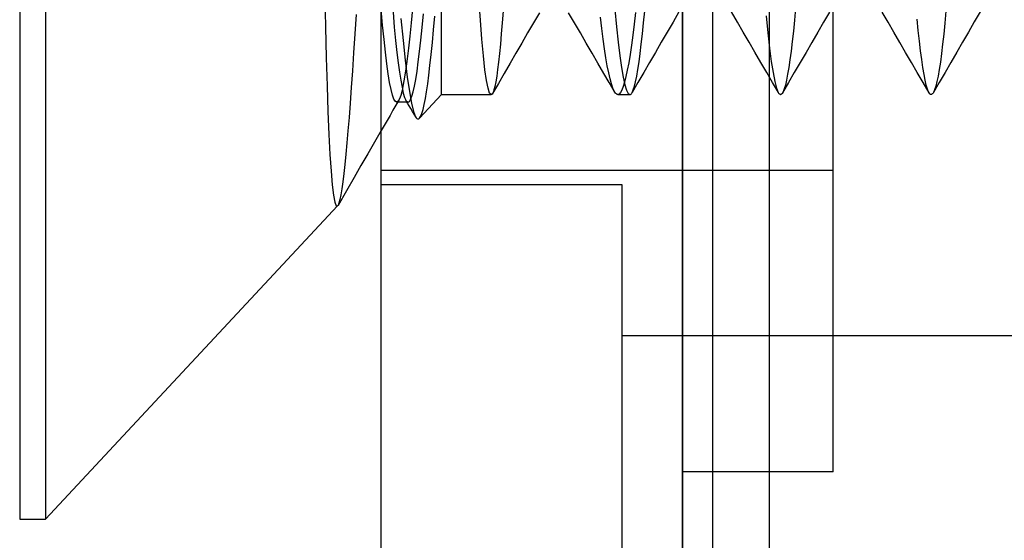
# Model space of a CAD drawing. Header units: millimetres. Extents: x -1 to 50, y 0 to 191.
# Tile 12 of 146: x -1.2 to 2.07, y 24.22 to 25.95. Entities that reach past the tile are written whole.
import ezdxf

# ---------------------------------------------------------------- set-up
doc = ezdxf.new("R2010")
doc.units = ezdxf.units.MM
doc.layers.add('MAIN-1', color=7, linetype='Continuous')
doc.layers.add('MAIN-2', color=7, linetype='Continuous')

msp = doc.modelspace()

# ---------------------------------------------------------------- linework, layer by layer
at = {"layer": 'MAIN-1'}
for p, q in [((0, 0), (0, 187.5)), ((1, 187.5), (1, 0)), ((-1.2, 28.29), (-1.2, 24.29)), ((-1.1148, 28.29), (-1.1148, 24.29)), ((-0.1872, 26.0354), (-0.1851, 25.9248)), ((-0.1851, 25.9248), (-0.1827, 25.8224)), ((-0.1827, 25.8224), (-0.1801, 25.7287)), ((-0.1801, 25.7287), (-0.1772, 25.6438)), ((-0.1772, 25.6438), (-0.174, 25.5679)), ((-0.174, 25.5679), (-0.1706, 25.5015)), ((0, 25.5807), (-0.0225, 25.5418)), ((-0.0225, 25.5418), (-0.0449, 25.5029)), ((-0.1706, 25.5015), (-0.1668, 25.4454)), ((-0.0449, 25.5029), (-0.0674, 25.4641)), ((-0.0674, 25.4641), (-0.0898, 25.4252)), ((-0.1668, 25.4454), (-0.1629, 25.4)), ((-0.0898, 25.4252), (-0.1158, 25.3801)), ((-0.1629, 25.4), (-0.1587, 25.3656)), ((-0.1587, 25.3656), (-0.1543, 25.3423)), ((-0.1158, 25.3801), (-0.1435, 25.3323)), ((-1.1148, 24.29), (-0.145, 25.3301)), ((-0.1543, 25.3423), (-0.1498, 25.3305)), ((-0.1498, 25.3305), (-0.145, 25.3301)), ((-0.1447, 25.3304), (-0.145, 25.3301)), ((-0.1444, 25.3307), (-0.1447, 25.3304)), ((-0.1442, 25.3311), (-0.1444, 25.3307)), ((-0.1439, 25.3314), (-0.1442, 25.3311)), ((-0.1437, 25.3318), (-0.1439, 25.3314)), ((-0.1434, 25.3323), (-0.1437, 25.3318)), ((-1.2, 24.29), (-1.1148, 24.29))]:
    msp.add_line(p, q, dxfattribs=at)
at = {"layer": 'MAIN-2'}
for p, q in [((1, 0), (1, 187.5)), ((1, 0), (1, 187.5)), ((1.1, 23.45), (1.1, 167.05)), ((1.288, 23.45), (1.288, 167.05)), ((-1.1148, 30.11), (-1.1148, 24.29)), ((0.2, 25.7), (0.2, 28.6567)), ((1.5, 24.4475), (1.5, 28.4475)), ((0.2, 25.7), (0.2, 26.2805)), ((0.329, 25.9473), (0.324, 26.0196)), ((0.0046, 25.9307), (0, 25.9828)), ((0.1033, 25.9845), (0.099, 25.9378)), ((0.7753, 25.9827), (0.7808, 25.9251)), ((1.375, 25.9866), (1.3714, 25.9469)), ((-0.0838, 25.966), (-0.0879, 25.9012)), ((0.039, 25.9732), (0.0433, 25.9242)), ((0.0654, 25.9529), (0.0724, 25.8794)), ((0.1357, 25.9226), (0.1399, 25.9676)), ((0.1734, 25.915), (0.1772, 25.9603)), ((0.334, 25.8837), (0.329, 25.9473)), ((0.4046, 25.9774), (0.4015, 25.9378)), ((0.5246, 25.9716), (0.5051, 25.938)), ((0.6413, 25.938), (0.6218, 25.9715)), ((0.7318, 25.9194), (0.7271, 25.9573)), ((0.8432, 25.9723), (0.8388, 25.9335)), ((0.8705, 25.938), (0.8742, 25.9775)), ((0.9878, 25.9742), (0.9683, 25.9407)), ((1.1818, 25.9409), (1.1623, 25.9745)), ((1.2773, 25.9619), (1.2829, 25.9047)), ((1.3714, 25.9469), (1.3677, 25.9101)), ((1.4876, 25.9741), (1.4681, 25.9406)), ((1.6818, 25.9405), (1.6624, 25.974)), ((1.7819, 25.9126), (1.7782, 25.9503)), ((1.8739, 25.9769), (1.8702, 25.9374)), ((1.9877, 25.9746), (1.9682, 25.9411)), ((0.0092, 25.8833), (0.0046, 25.9307)), ((0.0433, 25.9242), (0.0477, 25.8796)), ((0.099, 25.9378), (0.0947, 25.8945)), ((0.1314, 25.881), (0.1357, 25.9226)), ((0.1695, 25.8725), (0.1734, 25.915)), ((0.4015, 25.9378), (0.3984, 25.9012)), ((0.5051, 25.938), (0.4857, 25.9045)), ((0.6608, 25.9045), (0.6413, 25.938)), ((0.7364, 25.8842), (0.7318, 25.9194)), ((0.7808, 25.9251), (0.7863, 25.8738)), ((0.8388, 25.9335), (0.8345, 25.8974)), ((0.8667, 25.9014), (0.8705, 25.938)), ((0.9683, 25.9407), (0.9488, 25.9071)), ((1.2013, 25.9074), (1.1818, 25.9409)), ((1.4681, 25.9406), (1.4486, 25.907)), ((1.7013, 25.9069), (1.6818, 25.9405)), ((1.8702, 25.9374), (1.8665, 25.9008)), ((1.9682, 25.9411), (1.9487, 25.9075)), ((-0.0879, 25.9012), (-0.0919, 25.8388)), ((0.0137, 25.8404), (0.0092, 25.8833)), ((0.0947, 25.8945), (0.0904, 25.8546)), ((0.1271, 25.8428), (0.1314, 25.881)), ((0.339, 25.8285), (0.334, 25.8837)), ((0.3984, 25.9012), (0.3954, 25.8673)), ((0.4857, 25.9045), (0.4663, 25.871)), ((0.6803, 25.871), (0.6608, 25.9045)), ((0.741, 25.8519), (0.7364, 25.8842)), ((0.8345, 25.8974), (0.83, 25.8641)), ((0.863, 25.8675), (0.8667, 25.9014)), ((0.9488, 25.9071), (0.9293, 25.8736)), ((1.2208, 25.8739), (1.2013, 25.9074)), ((1.2829, 25.9047), (1.2886, 25.8539)), ((1.3677, 25.9101), (1.364, 25.8759)), ((1.4486, 25.907), (1.4291, 25.8734)), ((1.7208, 25.8734), (1.7013, 25.9069)), ((1.7857, 25.8777), (1.7819, 25.9126)), ((1.8665, 25.9008), (1.8629, 25.867)), ((1.9487, 25.9075), (1.9293, 25.874)), ((0.0477, 25.8796), (0.0519, 25.8401)), ((0.0724, 25.8794), (0.0792, 25.8148)), ((0.0904, 25.8546), (0.0861, 25.8184)), ((0.1656, 25.8331), (0.1695, 25.8725)), ((0.3954, 25.8673), (0.3923, 25.8361)), ((0.4663, 25.871), (0.4468, 25.8375)), ((0.6998, 25.8375), (0.6803, 25.871)), ((0.7456, 25.8225), (0.741, 25.8519)), ((0.7863, 25.8738), (0.7918, 25.8287)), ((0.83, 25.8641), (0.8256, 25.8334)), ((0.8592, 25.8364), (0.863, 25.8675)), ((0.9293, 25.8736), (0.9098, 25.84)), ((1.2402, 25.8403), (1.2208, 25.8739)), ((1.2886, 25.8539), (1.2943, 25.81)), ((1.364, 25.8759), (1.3602, 25.8445)), ((1.4291, 25.8734), (1.4096, 25.8399)), ((1.7402, 25.8399), (1.7208, 25.8734)), ((1.7896, 25.8456), (1.7857, 25.8777)), ((1.8629, 25.867), (1.8592, 25.836)), ((1.9293, 25.874), (1.9098, 25.8404)), ((-0.0919, 25.8388), (-0.0959, 25.7793)), ((0.0183, 25.8022), (0.0137, 25.8404)), ((0.0519, 25.8401), (0.056, 25.8053)), ((0.0792, 25.8148), (0.0862, 25.7583)), ((0.0861, 25.8184), (0.0818, 25.786)), ((0.1229, 25.8082), (0.1271, 25.8428)), ((0.1617, 25.7971), (0.1656, 25.8331)), ((0.3442, 25.7827), (0.339, 25.8285)), ((0.3923, 25.8361), (0.3892, 25.808)), ((0.4468, 25.8375), (0.4274, 25.804)), ((0.7192, 25.804), (0.6998, 25.8375)), ((0.7502, 25.796), (0.7456, 25.8225)), ((0.7918, 25.8287), (0.7973, 25.79)), ((0.8256, 25.8334), (0.8211, 25.8057)), ((0.8554, 25.8082), (0.8592, 25.8364)), ((0.9098, 25.84), (0.8905, 25.8066)), ((1.2597, 25.8068), (1.2402, 25.8403)), ((1.3564, 25.8157), (1.3526, 25.79)), ((1.3602, 25.8445), (1.3564, 25.8157)), ((1.4096, 25.8399), (1.3902, 25.8064)), ((1.7596, 25.8065), (1.7402, 25.8399)), ((1.7935, 25.8163), (1.7896, 25.8456)), ((1.7974, 25.7901), (1.7935, 25.8163)), ((1.8592, 25.836), (1.8554, 25.808)), ((1.9098, 25.8404), (1.8904, 25.807)), ((0.023, 25.7688), (0.0183, 25.8022)), ((0.056, 25.8053), (0.0602, 25.7746)), ((0.0818, 25.786), (0.0774, 25.7576)), ((0.1186, 25.7774), (0.1229, 25.8082)), ((0.1579, 25.7647), (0.1617, 25.7971)), ((0.3493, 25.7466), (0.3442, 25.7827)), ((0.3862, 25.7829), (0.3831, 25.761)), ((0.3892, 25.808), (0.3862, 25.7829)), ((0.4274, 25.804), (0.408, 25.7705)), ((0.7387, 25.7705), (0.7192, 25.804)), ((0.7548, 25.7727), (0.7502, 25.796)), ((0.7973, 25.79), (0.8028, 25.7579)), ((0.8211, 25.8057), (0.8166, 25.781)), ((0.8478, 25.7614), (0.8516, 25.7832)), ((0.8516, 25.7832), (0.8554, 25.8082)), ((0.8905, 25.8066), (0.8711, 25.7732)), ((1.2791, 25.7733), (1.2597, 25.8068)), ((1.2943, 25.81), (1.3001, 25.7731)), ((1.3526, 25.79), (1.3487, 25.7673)), ((1.3902, 25.8064), (1.3708, 25.773)), ((1.779, 25.773), (1.7596, 25.8065)), ((1.8012, 25.7672), (1.7974, 25.7901)), ((1.8517, 25.7831), (1.8479, 25.7614)), ((1.8554, 25.808), (1.8517, 25.7831)), ((1.8904, 25.807), (1.871, 25.7736)), ((-0.0959, 25.7793), (-0.0998, 25.7234)), ((0.0276, 25.7401), (0.023, 25.7688)), ((0.0602, 25.7746), (0.0645, 25.7476)), ((0.0774, 25.7576), (0.0731, 25.7333)), ((0.0862, 25.7583), (0.0932, 25.7098)), ((0.1102, 25.7277), (0.1144, 25.7505)), ((0.1144, 25.7505), (0.1186, 25.7774)), ((0.1541, 25.7356), (0.1579, 25.7647)), ((0.3831, 25.761), (0.3801, 25.7424)), ((0.408, 25.7705), (0.3888, 25.7373)), ((0.7565, 25.74), (0.7387, 25.7705)), ((0.7594, 25.7525), (0.7548, 25.7727)), ((0.764, 25.7355), (0.7594, 25.7525)), ((0.8028, 25.7579), (0.8084, 25.7327)), ((0.8121, 25.7596), (0.8076, 25.7415)), ((0.8166, 25.781), (0.8121, 25.7596)), ((0.8441, 25.7428), (0.8478, 25.7614)), ((0.8711, 25.7732), (0.8517, 25.7398)), ((1.2985, 25.7398), (1.2791, 25.7733)), ((1.3001, 25.7731), (1.3059, 25.7437)), ((1.3487, 25.7673), (1.3449, 25.7478)), ((1.3708, 25.773), (1.3514, 25.7396)), ((1.7984, 25.7396), (1.779, 25.773)), ((1.805, 25.7475), (1.8012, 25.7672)), ((1.8479, 25.7614), (1.844, 25.743)), ((1.871, 25.7736), (1.8516, 25.7401)), ((-0.0998, 25.7234), (-0.1035, 25.6716)), ((0.0323, 25.7164), (0.0276, 25.7401)), ((0.0645, 25.7476), (0.0688, 25.7243)), ((0.0688, 25.7243), (0.0732, 25.7052)), ((0.0731, 25.7333), (0.0689, 25.7132)), ((0.106, 25.7089), (0.1102, 25.7277)), ((0.1503, 25.7096), (0.1541, 25.7356)), ((0.3546, 25.7208), (0.3493, 25.7466)), ((0.3597, 25.7052), (0.3546, 25.7208)), ((0.3888, 25.7373), (0.3696, 25.7041)), ((0.377, 25.7272), (0.374, 25.7153)), ((0.3801, 25.7424), (0.377, 25.7272)), ((0.7742, 25.7094), (0.7565, 25.74)), ((0.7685, 25.7218), (0.764, 25.7355)), ((0.7731, 25.7114), (0.7685, 25.7218)), ((0.8031, 25.7266), (0.7986, 25.715)), ((0.8076, 25.7415), (0.8031, 25.7266)), ((0.8084, 25.7327), (0.8139, 25.7146)), ((0.8517, 25.7398), (0.8323, 25.7064)), ((0.8365, 25.7157), (0.8403, 25.7276)), ((0.8403, 25.7276), (0.8441, 25.7428)), ((1.318, 25.7064), (1.2985, 25.7398)), ((1.3059, 25.7437), (1.3117, 25.7218)), ((1.3117, 25.7218), (1.3174, 25.7074)), ((1.3514, 25.7396), (1.3321, 25.7062)), ((1.3374, 25.7188), (1.3337, 25.7093)), ((1.3411, 25.7317), (1.3374, 25.7188)), ((1.3449, 25.7478), (1.3411, 25.7317)), ((1.8178, 25.7062), (1.7984, 25.7396)), ((1.8088, 25.7311), (1.805, 25.7475)), ((1.8126, 25.7182), (1.8088, 25.7311)), ((1.8164, 25.7088), (1.8126, 25.7182)), ((1.8516, 25.7401), (1.8322, 25.7067)), ((1.8402, 25.7278), (1.8364, 25.7159)), ((1.844, 25.743), (1.8402, 25.7278)), ((0.037, 25.6981), (0.0323, 25.7164)), ((0.0416, 25.6852), (0.037, 25.6981)), ((0.0463, 25.6776), (0.0416, 25.6852)), ((0.0603, 25.6857), (0.0561, 25.6783)), ((0.0646, 25.6973), (0.0603, 25.6857)), ((0.0689, 25.7132), (0.0646, 25.6973)), ((0.0732, 25.7052), (0.0775, 25.6907)), ((0.0775, 25.6907), (0.0818, 25.681)), ((0.0932, 25.7098), (0.1003, 25.671)), ((0.0975, 25.6837), (0.1017, 25.6943)), ((0.1017, 25.6943), (0.106, 25.7089)), ((0.1268, 25.6215), (0.2, 25.7)), ((0.1425, 25.6667), (0.1464, 25.6866)), ((0.1464, 25.6866), (0.1503, 25.7096)), ((0.2, 25.7), (0.3649, 25.7)), ((0.3649, 25.7), (0.3597, 25.7052)), ((0.3654, 25.7001), (0.3649, 25.7)), ((0.3659, 25.7002), (0.3654, 25.7001)), ((0.3664, 25.7004), (0.3659, 25.7002)), ((0.3669, 25.7008), (0.3664, 25.7004)), ((0.3674, 25.7012), (0.3669, 25.7008)), ((0.368, 25.7017), (0.3674, 25.7012)), ((0.371, 25.7068), (0.368, 25.7017)), ((0.374, 25.7153), (0.371, 25.7068)), ((0.7777, 25.7044), (0.7731, 25.7114)), ((0.7789, 25.7031), (0.7777, 25.7044)), ((0.7801, 25.702), (0.7789, 25.7031)), ((0.7814, 25.7011), (0.7801, 25.702)), ((0.7826, 25.7005), (0.7814, 25.7011)), ((0.7838, 25.7001), (0.7826, 25.7005)), ((0.7851, 25.7), (0.7838, 25.7001)), ((0.7896, 25.7017), (0.7851, 25.7)), ((0.7851, 25.7), (0.8249, 25.7)), ((0.7941, 25.7067), (0.7896, 25.7017)), ((0.7986, 25.715), (0.7941, 25.7067)), ((0.8139, 25.7146), (0.8193, 25.7037)), ((0.8193, 25.7037), (0.8249, 25.7)), ((0.8249, 25.7), (0.8262, 25.7002)), ((0.8262, 25.7002), (0.8275, 25.7008)), ((0.8275, 25.7008), (0.8288, 25.7018)), ((0.8288, 25.7018), (0.8301, 25.7032)), ((0.8301, 25.7032), (0.8314, 25.705)), ((0.8314, 25.705), (0.8327, 25.7071)), ((0.8327, 25.7071), (0.8365, 25.7157)), ((1.3174, 25.7074), (1.3186, 25.7052)), ((1.3186, 25.7052), (1.3199, 25.7034)), ((1.3199, 25.7034), (1.3212, 25.702)), ((1.3212, 25.702), (1.3225, 25.7009)), ((1.3225, 25.7009), (1.3238, 25.7003)), ((1.3238, 25.7003), (1.3251, 25.7001)), ((1.3259, 25.7002), (1.3251, 25.7001)), ((1.3267, 25.7004), (1.3259, 25.7002)), ((1.3276, 25.7009), (1.3267, 25.7004)), ((1.3284, 25.7015), (1.3276, 25.7009)), ((1.3292, 25.7022), (1.3284, 25.7015)), ((1.3301, 25.7032), (1.3292, 25.7022)), ((1.3337, 25.7093), (1.3301, 25.7032)), ((1.8201, 25.7028), (1.8164, 25.7088)), ((1.8209, 25.702), (1.8201, 25.7028)), ((1.8217, 25.7014), (1.8209, 25.702)), ((1.8225, 25.7008), (1.8217, 25.7014)), ((1.8233, 25.7005), (1.8225, 25.7008)), ((1.8241, 25.7003), (1.8233, 25.7005)), ((1.8249, 25.7002), (1.8241, 25.7003)), ((1.8261, 25.7004), (1.8249, 25.7002)), ((1.8274, 25.7011), (1.8261, 25.7004)), ((1.8287, 25.702), (1.8274, 25.7011)), ((1.83, 25.7034), (1.8287, 25.702)), ((1.8313, 25.7052), (1.83, 25.7034)), ((1.8326, 25.7073), (1.8313, 25.7052)), ((1.8364, 25.7159), (1.8326, 25.7073)), ((-0.1035, 25.6716), (-0.1071, 25.6239)), ((0.0485, 25.6647), (0.0388, 25.6479)), ((0.0509, 25.6751), (0.0463, 25.6776)), ((0.0582, 25.6815), (0.0485, 25.6647)), ((0.0511, 25.6751), (0.0509, 25.6751)), ((0.089, 25.6751), (0.0509, 25.6751)), ((0.0512, 25.6751), (0.0511, 25.6751)), ((0.0514, 25.6751), (0.0512, 25.6751)), ((0.0515, 25.6752), (0.0514, 25.6751)), ((0.0517, 25.6752), (0.0515, 25.6752)), ((0.0518, 25.6752), (0.0517, 25.6752)), ((0.0561, 25.6783), (0.0518, 25.6752)), ((0.0818, 25.681), (0.083, 25.6792)), ((0.0873, 25.6719), (0.0819, 25.6811)), ((0.083, 25.6792), (0.0842, 25.6777)), ((0.0842, 25.6777), (0.0854, 25.6765)), ((0.0854, 25.6765), (0.0866, 25.6757)), ((0.0866, 25.6757), (0.0878, 25.6752)), ((0.0927, 25.6626), (0.0873, 25.6719)), ((0.0878, 25.6752), (0.089, 25.6751)), ((0.089, 25.6751), (0.0932, 25.6773)), ((0.0981, 25.6533), (0.0927, 25.6626)), ((0.0932, 25.6773), (0.0975, 25.6837)), ((0.1035, 25.6441), (0.0981, 25.6533)), ((0.1003, 25.671), (0.1072, 25.6433)), ((0.1386, 25.6502), (0.1425, 25.6667)), ((-0.1071, 25.6239), (-0.1106, 25.58)), ((0.0291, 25.6311), (0.0194, 25.6143)), ((0.0388, 25.6479), (0.0291, 25.6311)), ((0.1089, 25.6348), (0.1035, 25.6441)), ((0.1072, 25.6433), (0.114, 25.6262)), ((0.1143, 25.6256), (0.1089, 25.6348)), ((0.114, 25.6262), (0.1162, 25.6228)), ((0.1162, 25.6228), (0.1183, 25.6205)), ((0.1183, 25.6205), (0.1204, 25.6193)), ((0.1204, 25.6193), (0.1226, 25.619)), ((0.1226, 25.619), (0.1247, 25.6197)), ((0.1247, 25.6197), (0.1268, 25.6215)), ((0.1268, 25.6215), (0.1307, 25.6275)), ((0.1307, 25.6275), (0.1347, 25.6371)), ((0.1347, 25.6371), (0.1386, 25.6502)), ((0.0097, 25.5975), (0, 25.5807)), ((0.0194, 25.6143), (0.0097, 25.5975)), ((-0.1106, 25.58), (-0.1141, 25.5394)), ((-0.1141, 25.5394), (-0.1175, 25.5022)), ((-0.1175, 25.5022), (-0.1209, 25.4683)), ((-0.1209, 25.4683), (-0.1242, 25.4377)), ((-0.1242, 25.4377), (-0.1275, 25.4105)), ((1.5, 25.4475), (0, 25.4475)), ((-0.1275, 25.4105), (-0.1308, 25.387)), ((0, 25.4003), (0, 25.4003)), ((0.8, 25.4003), (0, 25.4003)), ((0.8, 21.9003), (0.8, 25.4003)), ((0.8, 25.4003), (0.8, 25.4003)), ((-0.134, 25.3673), (-0.1372, 25.3515)), ((-0.1308, 25.387), (-0.134, 25.3673)), ((-0.1403, 25.3398), (-0.1434, 25.3323)), ((-0.1372, 25.3515), (-0.1403, 25.3398)), ((0.8, 24.9003), (8, 24.9003)), ((1.1, 24.9003), (1.288, 24.9003)), ((1.5, 24.4475), (1, 24.4475))]:
    msp.add_line(p, q, dxfattribs=at)

doc.saveas('drawing.dxf')
